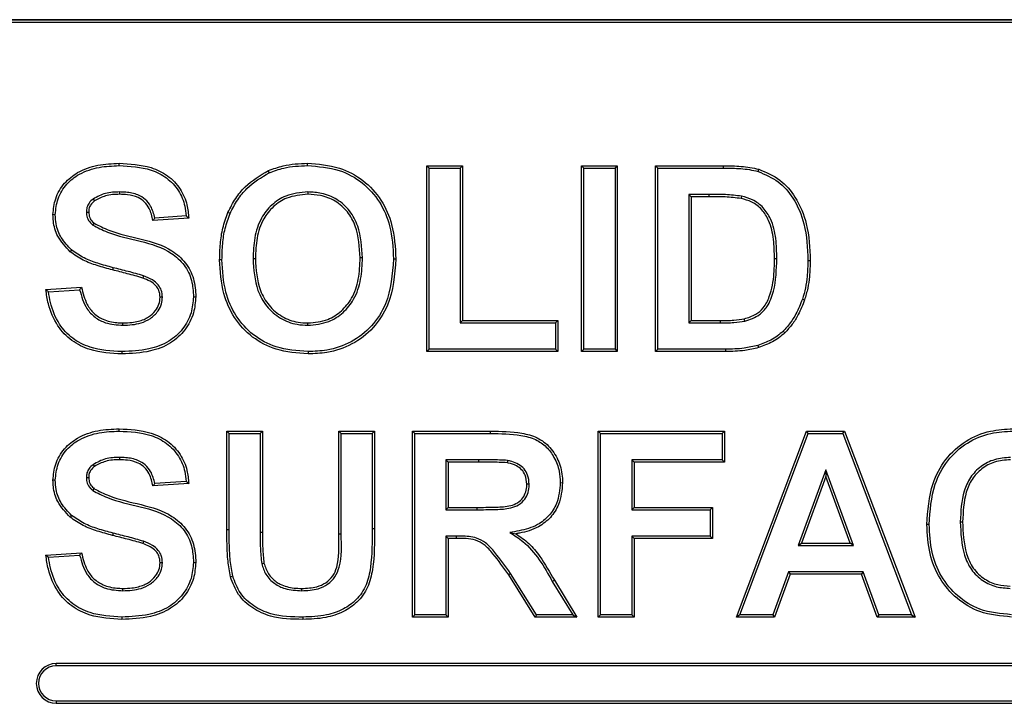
# Model space of a CAD drawing. Header units: inches. Extents: x 0.3 to 33.8, y 0.2 to 21.7.
# Tile 88 of 192: x 12.4074 to 12.4816, y 15.6358 to 15.6873. Entities that reach past the tile are written whole.
import ezdxf

# ---------------------------------------------------------------- set-up
doc = ezdxf.new("R2010")
doc.units = ezdxf.units.IN
doc.header["$MEASUREMENT"] = 0

msp = doc.modelspace()

# ---------------------------------------------------------------- linework, layer by layer
at = {"color": 7, "linetype": 'Continuous', "lineweight": 25}
for p, q in [((12.53955, 15.687301), (12.23955, 15.687301)), ((12.23955, 15.687301), (12.53955, 15.687301)), ((12.53955, 15.687082), (12.23955, 15.687082)), ((12.414897, 15.676305), (12.414896, 15.67648)), ((12.429091, 15.676305), (12.429092, 15.67648)), ((12.426212, 15.67577), (12.426142, 15.67593)), ((12.438261, 15.676126), (12.438086, 15.676301)), ((12.438086, 15.676301), (12.440778, 15.676301)), ((12.438086, 15.662301), (12.438086, 15.676301)), ((12.438261, 15.662476), (12.438261, 15.676126)), ((12.438261, 15.676126), (12.440604, 15.676126)), ((12.440604, 15.676126), (12.440778, 15.676301)), ((12.440604, 15.676126), (12.440604, 15.664459)), ((12.440778, 15.676301), (12.440778, 15.664634)), ((12.449928, 15.676126), (12.449753, 15.676301)), ((12.449753, 15.676301), (12.452445, 15.676301)), ((12.449753, 15.662301), (12.449753, 15.676301)), ((12.449928, 15.662476), (12.449928, 15.676126)), ((12.449928, 15.676126), (12.45227, 15.676126)), ((12.45227, 15.676126), (12.452445, 15.676301)), ((12.45227, 15.676126), (12.45227, 15.662476)), ((12.452445, 15.676301), (12.452445, 15.662301)), ((12.455492, 15.676126), (12.455317, 15.676301)), ((12.455317, 15.676301), (12.460452, 15.676301)), ((12.455317, 15.662301), (12.455317, 15.676301)), ((12.455492, 15.676126), (12.460452, 15.676126)), ((12.455492, 15.662476), (12.455492, 15.676126)), ((12.460452, 15.676126), (12.460452, 15.676301)), ((12.463053, 15.675866), (12.463102, 15.676034)), ((12.41493, 15.674322), (12.41493, 15.674147)), ((12.429126, 15.674322), (12.429126, 15.674147)), ((12.412936, 15.673792), (12.413039, 15.67365)), ((12.457834, 15.674142), (12.458009, 15.673967)), ((12.459342, 15.674142), (12.457834, 15.674142)), ((12.457834, 15.674142), (12.457834, 15.664459)), ((12.459341, 15.673967), (12.458009, 15.673967)), ((12.458009, 15.673967), (12.458009, 15.664634)), ((12.459342, 15.674142), (12.459341, 15.673967)), ((12.461812, 15.674004), (12.461776, 15.673833)), ((12.412424, 15.672801), (12.412599, 15.672801)), ((12.423257, 15.672705), (12.423096, 15.672775)), ((12.410082, 15.672612), (12.409907, 15.672613)), ((12.420137, 15.672352), (12.417445, 15.672172)), ((12.419952, 15.672515), (12.417587, 15.672357)), ((12.412902, 15.671833), (12.413014, 15.671968)), ((12.411315, 15.669954), (12.4112, 15.669822)), ((12.422646, 15.669218), (12.422471, 15.669216)), ((12.424988, 15.669309), (12.425163, 15.669309)), ((12.433236, 15.669348), (12.433061, 15.669348)), ((12.435578, 15.669281), (12.435753, 15.669281)), ((12.464466, 15.669295), (12.464291, 15.669295)), ((12.466809, 15.669166), (12.466984, 15.669166)), ((12.414442, 15.668618), (12.414399, 15.668448)), ((12.41673, 15.668004), (12.416671, 15.667839)), ((12.409368, 15.666967), (12.412061, 15.667147)), ((12.409568, 15.666805), (12.411919, 15.666962)), ((12.418159, 15.666387), (12.417984, 15.666387)), ((12.420501, 15.666415), (12.420676, 15.666415)), ((12.466391, 15.666243), (12.466557, 15.666188)), ((12.440604, 15.664459), (12.440778, 15.664634)), ((12.440778, 15.664634), (12.447958, 15.664634)), ((12.447783, 15.664459), (12.447958, 15.664634)), ((12.447958, 15.664634), (12.447958, 15.662301)), ((12.457834, 15.664459), (12.458009, 15.664634)), ((12.458009, 15.664634), (12.460225, 15.664634)), ((12.460225, 15.664459), (12.460225, 15.664634)), ((12.462058, 15.664598), (12.462017, 15.664769)), ((12.415178, 15.664279), (12.415179, 15.664454)), ((12.429126, 15.664279), (12.429126, 15.664454)), ((12.440604, 15.664459), (12.447783, 15.664459)), ((12.447783, 15.664459), (12.447783, 15.662476)), ((12.457834, 15.664459), (12.460225, 15.664459)), ((12.464944, 15.663841), (12.465065, 15.663714)), ((12.438261, 15.662476), (12.438086, 15.662301)), ((12.447783, 15.662476), (12.438261, 15.662476)), ((12.447783, 15.662476), (12.447958, 15.662301)), ((12.449928, 15.662476), (12.449753, 15.662301)), ((12.45227, 15.662476), (12.449928, 15.662476)), ((12.45227, 15.662476), (12.452445, 15.662301)), ((12.455492, 15.662476), (12.455317, 15.662301)), ((12.460603, 15.662476), (12.455492, 15.662476)), ((12.460603, 15.662476), (12.460603, 15.662301)), ((12.463036, 15.662764), (12.463091, 15.662598)), ((12.415107, 15.662296), (12.415106, 15.662121)), ((12.429131, 15.662296), (12.429131, 15.662121)), ((12.447958, 15.662301), (12.438086, 15.662301)), ((12.452445, 15.662301), (12.449753, 15.662301)), ((12.460603, 15.662301), (12.455317, 15.662301)), ((12.414897, 15.656305), (12.414896, 15.65648)), ((12.423184, 15.656126), (12.423009, 15.656301)), ((12.423009, 15.656301), (12.425702, 15.656301)), ((12.423009, 15.648863), (12.423009, 15.656301)), ((12.423184, 15.656126), (12.425527, 15.656126)), ((12.423184, 15.648864), (12.423184, 15.656126)), ((12.425527, 15.656126), (12.425702, 15.656301)), ((12.425527, 15.656126), (12.425527, 15.648703)), ((12.425702, 15.656301), (12.425702, 15.648703)), ((12.43162, 15.656126), (12.431445, 15.656301)), ((12.431445, 15.648541), (12.431445, 15.656301)), ((12.431445, 15.656301), (12.434137, 15.656301)), ((12.43162, 15.64854), (12.43162, 15.656126)), ((12.43162, 15.656126), (12.433962, 15.656126)), ((12.433962, 15.656126), (12.434137, 15.656301)), ((12.433962, 15.656126), (12.433962, 15.648978)), ((12.434137, 15.656301), (12.434137, 15.648978)), ((12.437184, 15.656126), (12.437009, 15.656301)), ((12.437009, 15.656301), (12.442885, 15.656301)), ((12.437009, 15.642301), (12.437009, 15.656301)), ((12.437184, 15.656126), (12.442884, 15.656126)), ((12.437184, 15.642476), (12.437184, 15.656126)), ((12.442884, 15.656126), (12.442885, 15.656301)), ((12.451184, 15.656126), (12.451009, 15.656301)), ((12.451009, 15.642301), (12.451009, 15.656301)), ((12.451009, 15.656301), (12.460522, 15.656301)), ((12.451184, 15.642476), (12.451184, 15.656126)), ((12.451184, 15.656126), (12.460347, 15.656126)), ((12.460347, 15.656126), (12.460522, 15.656301)), ((12.460347, 15.656126), (12.460347, 15.654142)), ((12.460522, 15.656301), (12.460522, 15.653967)), ((12.46142, 15.642301), (12.466706, 15.656301)), ((12.461673, 15.642476), (12.466827, 15.656126)), ((12.466827, 15.656126), (12.466706, 15.656301)), ((12.466706, 15.656301), (12.469564, 15.656301)), ((12.466827, 15.656126), (12.469443, 15.656126)), ((12.469443, 15.656126), (12.469564, 15.656301)), ((12.469443, 15.656126), (12.474627, 15.642476)), ((12.469564, 15.656301), (12.474881, 15.642301)), ((12.41493, 15.654322), (12.41493, 15.654147)), ((12.412936, 15.653792), (12.413039, 15.65365)), ((12.44199, 15.654142), (12.439527, 15.654142)), ((12.439527, 15.654142), (12.439527, 15.650382)), ((12.439527, 15.654142), (12.439702, 15.653967)), ((12.439702, 15.653967), (12.439702, 15.650557)), ((12.44199, 15.653967), (12.439702, 15.653967)), ((12.44199, 15.654142), (12.44199, 15.653967)), ((12.444156, 15.654096), (12.44413, 15.653922)), ((12.453527, 15.654142), (12.453702, 15.653967)), ((12.460347, 15.654142), (12.453527, 15.654142)), ((12.453527, 15.654142), (12.453527, 15.650382)), ((12.460522, 15.653967), (12.453702, 15.653967)), ((12.453702, 15.653967), (12.453702, 15.650557)), ((12.460347, 15.654142), (12.460522, 15.653967)), ((12.412424, 15.652801), (12.412599, 15.652801)), ((12.46815, 15.6534), (12.466069, 15.64769)), ((12.46815, 15.65289), (12.466319, 15.647865)), ((12.46815, 15.6534), (12.46815, 15.65289)), ((12.47024, 15.64769), (12.46815, 15.6534)), ((12.46999, 15.647865), (12.46815, 15.65289)), ((12.410082, 15.652612), (12.409907, 15.652613)), ((12.412902, 15.651833), (12.413014, 15.651968)), ((12.420137, 15.652352), (12.417445, 15.652172)), ((12.419952, 15.652515), (12.417587, 15.652357)), ((12.4458, 15.652299), (12.445625, 15.652299)), ((12.448142, 15.652423), (12.448317, 15.652422)), ((12.439527, 15.650382), (12.439702, 15.650557)), ((12.439702, 15.650557), (12.441869, 15.650557)), ((12.441869, 15.650382), (12.441869, 15.650557)), ((12.453527, 15.650382), (12.453702, 15.650557)), ((12.453702, 15.650557), (12.459625, 15.650557)), ((12.45945, 15.650382), (12.459625, 15.650557)), ((12.459625, 15.650557), (12.459625, 15.648224)), ((12.411315, 15.649954), (12.4112, 15.649822)), ((12.439527, 15.650382), (12.441869, 15.650382)), ((12.453527, 15.650382), (12.45945, 15.650382)), ((12.45945, 15.650382), (12.45945, 15.648399)), ((12.475953, 15.64927), (12.475778, 15.64927)), ((12.478296, 15.649475), (12.478471, 15.649475)), ((12.414442, 15.648618), (12.414399, 15.648448)), ((12.423184, 15.648864), (12.423009, 15.648863)), ((12.425527, 15.648703), (12.425702, 15.648703)), ((12.43162, 15.64854), (12.431445, 15.648541)), ((12.433962, 15.648978), (12.434137, 15.648978)), ((12.439527, 15.648399), (12.439702, 15.648224)), ((12.440305, 15.648399), (12.439527, 15.648399)), ((12.439527, 15.648399), (12.439527, 15.642476)), ((12.440305, 15.648399), (12.440305, 15.648224)), ((12.444341, 15.648669), (12.444806, 15.648571)), ((12.45945, 15.648399), (12.453527, 15.648399)), ((12.453527, 15.648399), (12.453527, 15.642476)), ((12.453527, 15.648399), (12.453702, 15.648224)), ((12.45945, 15.648399), (12.459625, 15.648224)), ((12.41673, 15.648004), (12.416671, 15.647839)), ((12.440305, 15.648224), (12.439702, 15.648224)), ((12.439702, 15.648224), (12.439702, 15.642301)), ((12.453702, 15.648224), (12.453702, 15.642301)), ((12.459625, 15.648224), (12.453702, 15.648224)), ((12.466069, 15.64769), (12.466319, 15.647865)), ((12.466069, 15.64769), (12.47024, 15.64769)), ((12.466319, 15.647865), (12.46999, 15.647865)), ((12.47024, 15.64769), (12.46999, 15.647865)), ((12.409368, 15.646967), (12.412061, 15.647147)), ((12.409568, 15.646805), (12.411919, 15.646962)), ((12.418159, 15.646387), (12.417984, 15.646387)), ((12.420501, 15.646415), (12.420676, 15.646415)), ((12.42564, 15.646321), (12.425811, 15.646359)), ((12.423454, 15.645368), (12.423284, 15.645327)), ((12.444401, 15.645576), (12.444256, 15.645478)), ((12.446247, 15.642301), (12.444256, 15.645478)), ((12.446344, 15.642476), (12.444401, 15.645576)), ((12.46535, 15.645706), (12.464172, 15.642476)), ((12.465472, 15.645531), (12.464294, 15.642301)), ((12.470968, 15.645706), (12.46535, 15.645706)), ((12.46535, 15.645706), (12.465472, 15.645531)), ((12.470845, 15.645531), (12.465472, 15.645531)), ((12.470968, 15.645706), (12.470845, 15.645531)), ((12.472026, 15.642301), (12.470845, 15.645531)), ((12.472148, 15.642476), (12.470968, 15.645706)), ((12.447546, 15.644983), (12.447697, 15.645071)), ((12.447546, 15.644983), (12.449082, 15.642476)), ((12.447697, 15.645071), (12.449394, 15.642301)), ((12.415178, 15.644279), (12.415179, 15.644454)), ((12.428658, 15.644279), (12.428657, 15.644454)), ((12.437184, 15.642476), (12.437009, 15.642301)), ((12.439527, 15.642476), (12.437184, 15.642476)), ((12.439527, 15.642476), (12.439702, 15.642301)), ((12.446344, 15.642476), (12.446247, 15.642301)), ((12.449082, 15.642476), (12.446344, 15.642476)), ((12.449082, 15.642476), (12.449394, 15.642301)), ((12.451184, 15.642476), (12.451009, 15.642301)), ((12.453527, 15.642476), (12.451184, 15.642476)), ((12.453527, 15.642476), (12.453702, 15.642301)), ((12.461673, 15.642476), (12.46142, 15.642301)), ((12.464172, 15.642476), (12.461673, 15.642476)), ((12.464172, 15.642476), (12.464294, 15.642301)), ((12.472148, 15.642476), (12.472026, 15.642301)), ((12.474627, 15.642476), (12.472148, 15.642476)), ((12.474627, 15.642476), (12.474881, 15.642301)), ((12.415107, 15.642296), (12.415106, 15.642121)), ((12.428739, 15.642296), (12.428739, 15.642121)), ((12.439702, 15.642301), (12.437009, 15.642301)), ((12.449394, 15.642301), (12.446247, 15.642301)), ((12.453702, 15.642301), (12.451009, 15.642301)), ((12.464294, 15.642301), (12.46142, 15.642301)), ((12.474881, 15.642301), (12.472026, 15.642301)), ((12.41015, 15.638626), (12.41015, 15.638801)), ((12.50715, 15.638801), (12.41015, 15.638801)), ((12.50715, 15.638626), (12.41015, 15.638626)), ((12.41015, 15.635976), (12.41015, 15.635801)), ((12.41015, 15.635976), (12.50715, 15.635976)), ((12.41015, 15.635801), (12.50715, 15.635801))]:
    msp.add_line(p, q, dxfattribs=at)
for radius in [0.0015, 0.001325]:
    msp.add_arc((12.41015, 15.637301), radius, 90, 270, dxfattribs=at)
for points, knots in [([(12.409907, 15.672613), (12.409948, 15.673019), (12.410035, 15.673877), (12.41071, 15.675014), (12.411829, 15.675912), (12.413279, 15.676409), (12.414359, 15.676457), (12.414896, 15.67648)], [0, 0, 0, 0, 0.172052, 0.363336, 0.542026, 0.772394, 1, 1, 1, 1]), ([(12.414896, 15.67648), (12.415713, 15.676438), (12.416993, 15.676372), (12.418588, 15.675611), (12.419539, 15.674608), (12.420043, 15.673455), (12.420109, 15.672687), (12.420137, 15.672352)], [0, 0, 0, 0, 0.324005, 0.507748, 0.692581, 0.865868, 1, 1, 1, 1]), ([(12.426142, 15.67593), (12.426511, 15.676064), (12.427167, 15.676301), (12.428167, 15.676455), (12.428783, 15.676472), (12.429092, 15.67648)], [0, 0, 0, 0, 0.388617, 0.692273, 1, 1, 1, 1]), ([(12.429092, 15.67648), (12.429908, 15.676422), (12.431399, 15.676315), (12.433342, 15.675265), (12.434721, 15.673761), (12.435616, 15.671694), (12.435704, 15.670152), (12.435753, 15.669281)], [0, 0, 0, 0, 0.219644, 0.401548, 0.583517, 0.764892, 1, 1, 1, 1]), ([(12.410082, 15.672612), (12.410125, 15.673019), (12.410215, 15.673855), (12.410884, 15.674944), (12.411972, 15.675785), (12.413362, 15.676241), (12.414393, 15.676284), (12.414897, 15.676305)], [0, 0, 0, 0, 0.179157, 0.367959, 0.544847, 0.777805, 1, 1, 1, 1]), ([(12.414897, 15.676305), (12.415715, 15.676263), (12.416974, 15.676198), (12.418519, 15.675439), (12.419413, 15.674473), (12.419855, 15.673431), (12.419925, 15.672767), (12.419952, 15.672515)], [0, 0, 0, 0, 0.344295, 0.529802, 0.716358, 0.8925, 1, 1, 1, 1]), ([(12.423096, 15.672775), (12.423279, 15.673134), (12.423633, 15.673831), (12.42458, 15.675006), (12.425525, 15.675566), (12.426142, 15.67593)], [0, 0, 0, 0, 0.270192, 0.523919, 1, 1, 1, 1]), ([(12.423257, 15.672705), (12.423435, 15.673056), (12.423781, 15.673736), (12.424701, 15.674876), (12.425617, 15.675418), (12.426212, 15.67577)], [0, 0, 0, 0, 0.272029, 0.526906, 1, 1, 1, 1]), ([(12.426212, 15.67577), (12.426571, 15.6759), (12.427211, 15.676131), (12.428187, 15.67628), (12.428788, 15.676297), (12.429091, 15.676305)], [0, 0, 0, 0, 0.3876899, 0.691809, 1, 1, 1, 1]), ([(12.429091, 15.676305), (12.429908, 15.676246), (12.43138, 15.676138), (12.433277, 15.675089), (12.434601, 15.673617), (12.435449, 15.671611), (12.435532, 15.67012), (12.435578, 15.669281)], [0, 0, 0, 0, 0.225309, 0.406234, 0.587209, 0.767616, 1, 1, 1, 1]), ([(12.460452, 15.676301), (12.460894, 15.676293), (12.461559, 15.676281), (12.462447, 15.676192), (12.462883, 15.676087), (12.463102, 15.676034)], [0, 0, 0, 0, 0.496462, 0.747273, 1, 1, 1, 1]), ([(12.460452, 15.676126), (12.460886, 15.676118), (12.461538, 15.676107), (12.46241, 15.67602), (12.462838, 15.675918), (12.463053, 15.675866)], [0, 0, 0, 0, 0.496504, 0.747292, 1, 1, 1, 1]), ([(12.463053, 15.675866), (12.463581, 15.675645), (12.464625, 15.675209), (12.465839, 15.67378), (12.466702, 15.671737), (12.46677, 15.670096), (12.466809, 15.669166)], [0, 0, 0, 0, 0.205842, 0.406841, 0.663765, 1, 1, 1, 1]), ([(12.463102, 15.676034), (12.463663, 15.675798), (12.464755, 15.675338), (12.46601, 15.673841), (12.466876, 15.671756), (12.466945, 15.670093), (12.466984, 15.669166)], [0, 0, 0, 0, 0.212991, 0.414498, 0.673411, 1, 1, 1, 1]), ([(12.41493, 15.674322), (12.414752, 15.674317), (12.414397, 15.674307), (12.413701, 15.674205), (12.413239, 15.673956), (12.412936, 15.673792)], [0, 0, 0, 0, 0.25514, 0.51072, 1, 1, 1, 1]), ([(12.417587, 15.672357), (12.417505, 15.672668), (12.417366, 15.673189), (12.41689, 15.673792), (12.416238, 15.674175), (12.415554, 15.674307), (12.415086, 15.674318), (12.41493, 15.674322)], [0, 0, 0, 0, 0.2616363, 0.4380079, 0.6148852, 0.8717444, 1, 1, 1, 1]), ([(12.429126, 15.674322), (12.42855, 15.674269), (12.427555, 15.674177), (12.426353, 15.673385), (12.425502, 15.672303), (12.425051, 15.670877), (12.425009, 15.669829), (12.424988, 15.669309)], [0, 0, 0, 0, 0.232657, 0.402179, 0.571567, 0.787521, 1, 1, 1, 1]), ([(12.433236, 15.669348), (12.433191, 15.670169), (12.433122, 15.671424), (12.432328, 15.672939), (12.431356, 15.673807), (12.430227, 15.674261), (12.429469, 15.674303), (12.429126, 15.674322)], [0, 0, 0, 0, 0.3335579, 0.510686, 0.6885099, 0.8592361, 1, 1, 1, 1]), ([(12.412936, 15.673792), (12.412825, 15.673698), (12.412619, 15.673523), (12.412451, 15.673162), (12.412433, 15.672919), (12.412424, 15.672801)], [0, 0, 0, 0, 0.372574, 0.69449, 1, 1, 1, 1]), ([(12.413039, 15.67365), (12.412928, 15.673555), (12.412734, 15.673387), (12.412615, 15.673066), (12.412604, 15.672879), (12.412599, 15.672801)], [0, 0, 0, 0, 0.435692, 0.762198, 1, 1, 1, 1]), ([(12.41493, 15.674147), (12.414752, 15.674142), (12.414397, 15.674131), (12.413737, 15.67403), (12.413309, 15.673797), (12.413039, 15.67365)], [0, 0, 0, 0, 0.269262, 0.539035, 1, 1, 1, 1]), ([(12.417445, 15.672172), (12.417375, 15.672485), (12.417261, 15.672993), (12.416844, 15.673593), (12.416272, 15.67397), (12.415604, 15.674128), (12.415129, 15.674141), (12.41493, 15.674147)], [0, 0, 0, 0, 0.26724, 0.433394, 0.600487, 0.832293, 1, 1, 1, 1]), ([(12.429126, 15.674147), (12.428578, 15.674097), (12.42763, 15.674012), (12.426482, 15.673262), (12.425666, 15.672231), (12.425226, 15.67085), (12.425184, 15.669826), (12.425163, 15.669309)], [0, 0, 0, 0, 0.2298608, 0.3978292, 0.5656635, 0.7803435, 1, 1, 1, 1]), ([(12.433061, 15.669348), (12.433016, 15.67017), (12.432949, 15.671406), (12.432154, 15.672869), (12.43122, 15.67368), (12.430152, 15.674093), (12.42944, 15.67413), (12.429126, 15.674147)], [0, 0, 0, 0, 0.3468156, 0.5212678, 0.6963324, 0.8656557, 1, 1, 1, 1]), ([(12.461776, 15.673833), (12.461373, 15.67388), (12.460768, 15.673951), (12.459954, 15.673962), (12.459546, 15.673966), (12.459341, 15.673967)], [0, 0, 0, 0, 0.497513, 0.7487185, 1, 1, 1, 1]), ([(12.461812, 15.674004), (12.461404, 15.674052), (12.46079, 15.674125), (12.459964, 15.674137), (12.459549, 15.674141), (12.459342, 15.674142)], [0, 0, 0, 0, 0.4974938, 0.7487072, 1, 1, 1, 1]), ([(12.464291, 15.669295), (12.464282, 15.669781), (12.464264, 15.670757), (12.463974, 15.672039), (12.463382, 15.673016), (12.462634, 15.673599), (12.46205, 15.673758), (12.461776, 15.673833)], [0, 0, 0, 0, 0.256553, 0.515097, 0.68237, 0.850955, 1, 1, 1, 1]), ([(12.464466, 15.669295), (12.464457, 15.669802), (12.464437, 15.670819), (12.464121, 15.672157), (12.463483, 15.673169), (12.462697, 15.673763), (12.462092, 15.673928), (12.461812, 15.674004)], [0, 0, 0, 0, 0.256721, 0.515632, 0.684188, 0.853875, 1, 1, 1, 1]), ([(12.412424, 15.672801), (12.412436, 15.672664), (12.412463, 15.672368), (12.412672, 15.672043), (12.412845, 15.671885), (12.412902, 15.671833)], [0, 0, 0, 0, 0.368617, 0.790901, 1, 1, 1, 1]), ([(12.412599, 15.672801), (12.412614, 15.672662), (12.412643, 15.672393), (12.41284, 15.672126), (12.412975, 15.672004), (12.413014, 15.671968)], [0, 0, 0, 0, 0.430064, 0.8328123, 1, 1, 1, 1]), ([(12.422471, 15.669216), (12.422481, 15.669618), (12.422503, 15.67042), (12.422679, 15.671627), (12.422956, 15.67239), (12.423096, 15.672775)], [0, 0, 0, 0, 0.331619, 0.662122, 1, 1, 1, 1]), ([(12.4112, 15.669822), (12.410853, 15.670191), (12.410237, 15.670847), (12.409932, 15.671894), (12.409912, 15.672447), (12.409907, 15.672613)], [0, 0, 0, 0, 0.4737991, 0.8429647, 1, 1, 1, 1]), ([(12.411315, 15.669954), (12.411031, 15.670247), (12.41049, 15.670804), (12.410127, 15.671777), (12.410094, 15.672377), (12.410082, 15.672612)], [0, 0, 0, 0, 0.402466, 0.76658, 1, 1, 1, 1]), ([(12.417587, 15.672357), (12.41757, 15.672335), (12.417538, 15.672293), (12.417491, 15.672231), (12.41746, 15.672192), (12.417445, 15.672172)], [0, 0, 0, 0, 0.364016, 0.682008, 1, 1, 1, 1]), ([(12.419952, 15.672515), (12.419983, 15.672488), (12.420045, 15.672433), (12.420107, 15.672379), (12.420137, 15.672352)], [0, 0, 0, 0, 0.5, 1, 1, 1, 1]), ([(12.422646, 15.669218), (12.422657, 15.669619), (12.422678, 15.670409), (12.422852, 15.671591), (12.423121, 15.672331), (12.423257, 15.672705)], [0, 0, 0, 0, 0.338442, 0.665614, 1, 1, 1, 1]), ([(12.412902, 15.671833), (12.413266, 15.671643), (12.415138, 15.670669), (12.417909, 15.670625), (12.41985, 15.668867), (12.420431, 15.667689), (12.420478, 15.666836), (12.420501, 15.666415)], [0, 0, 0, 0, 0.120927, 0.623215, 0.749625, 0.876337, 1, 1, 1, 1]), ([(12.413014, 15.671968), (12.41338, 15.671782), (12.415235, 15.670843), (12.417967, 15.670761), (12.419943, 15.669036), (12.420594, 15.667797), (12.420648, 15.66688), (12.420676, 15.666415)], [0, 0, 0, 0, 0.119346, 0.604839, 0.734998, 0.865475, 1, 1, 1, 1]), ([(12.414399, 15.668448), (12.414012, 15.668553), (12.41326, 15.668756), (12.412151, 15.669156), (12.41152, 15.669598), (12.4112, 15.669822)], [0, 0, 0, 0, 0.343603, 0.667034, 1, 1, 1, 1]), ([(12.414442, 15.668618), (12.414055, 15.668723), (12.413316, 15.668922), (12.412234, 15.669313), (12.411624, 15.669738), (12.411315, 15.669954)], [0, 0, 0, 0, 0.3518969, 0.6713235, 1, 1, 1, 1]), ([(12.429131, 15.662121), (12.428317, 15.662179), (12.426832, 15.662284), (12.424886, 15.663306), (12.423514, 15.664795), (12.422609, 15.666831), (12.422521, 15.668356), (12.422471, 15.669216)], [0, 0, 0, 0, 0.221251, 0.403201, 0.585272, 0.766152, 1, 1, 1, 1]), ([(12.429131, 15.662296), (12.428316, 15.662355), (12.426849, 15.66246), (12.42495, 15.663482), (12.423632, 15.664941), (12.422775, 15.666917), (12.422692, 15.668391), (12.422646, 15.669218)], [0, 0, 0, 0, 0.226999, 0.407972, 0.589025, 0.769301, 1, 1, 1, 1]), ([(12.424988, 15.669309), (12.425038, 15.668488), (12.425115, 15.667206), (12.425963, 15.665661), (12.427007, 15.664758), (12.428132, 15.664325), (12.428851, 15.664292), (12.429126, 15.664279)], [0, 0, 0, 0, 0.332447, 0.518758, 0.705503, 0.88774, 1, 1, 1, 1]), ([(12.425163, 15.669309), (12.425213, 15.668486), (12.425289, 15.667225), (12.426137, 15.665733), (12.427138, 15.664888), (12.428202, 15.664494), (12.428876, 15.664465), (12.429126, 15.664454)], [0, 0, 0, 0, 0.345652, 0.529338, 0.713363, 0.893647, 1, 1, 1, 1]), ([(12.429126, 15.664279), (12.429664, 15.66433), (12.430631, 15.664421), (12.431821, 15.665201), (12.432699, 15.666295), (12.433172, 15.667747), (12.433215, 15.668816), (12.433236, 15.669348)], [0, 0, 0, 0, 0.217331, 0.390761, 0.563884, 0.782534, 1, 1, 1, 1]), ([(12.429126, 15.664454), (12.429636, 15.664501), (12.430556, 15.664586), (12.431691, 15.665324), (12.432535, 15.666366), (12.432998, 15.667774), (12.43304, 15.668818), (12.433061, 15.669348)], [0, 0, 0, 0, 0.214195, 0.38597, 0.557418, 0.775386, 1, 1, 1, 1]), ([(12.435578, 15.669281), (12.435489, 15.668114), (12.435349, 15.666285), (12.433996, 15.664162), (12.432439, 15.66294), (12.430725, 15.662364), (12.429607, 15.662317), (12.429131, 15.662296)], [0, 0, 0, 0, 0.321895, 0.504385, 0.68698, 0.866974, 1, 1, 1, 1]), ([(12.435753, 15.669281), (12.43566, 15.668082), (12.435514, 15.666202), (12.434112, 15.664025), (12.432504, 15.662773), (12.430749, 15.66219), (12.429609, 15.662141), (12.429131, 15.662121)], [0, 0, 0, 0, 0.322251, 0.505547, 0.688946, 0.86962, 1, 1, 1, 1]), ([(12.462017, 15.664769), (12.462315, 15.664862), (12.46285, 15.66503), (12.463537, 15.665617), (12.464046, 15.666679), (12.464268, 15.667958), (12.464285, 15.668919), (12.464291, 15.669295)], [0, 0, 0, 0, 0.168212, 0.302001, 0.477377, 0.795802, 1, 1, 1, 1]), ([(12.462058, 15.664598), (12.462447, 15.664725), (12.463099, 15.664938), (12.463858, 15.665777), (12.464403, 15.667221), (12.464441, 15.668472), (12.464466, 15.669295)], [0, 0, 0, 0, 0.209496, 0.351214, 0.572903, 1, 1, 1, 1]), ([(12.466809, 15.669166), (12.466798, 15.668764), (12.46678, 15.668071), (12.466643, 15.667089), (12.466475, 15.666526), (12.466391, 15.666243)], [0, 0, 0, 0, 0.406538, 0.701546, 1, 1, 1, 1]), ([(12.466984, 15.669166), (12.466973, 15.668764), (12.466955, 15.668062), (12.466816, 15.667061), (12.466644, 15.66648), (12.466557, 15.666188)], [0, 0, 0, 0, 0.398981, 0.69772, 1, 1, 1, 1]), ([(12.416671, 15.667839), (12.416479, 15.667899), (12.416095, 15.668017), (12.415521, 15.668164), (12.414956, 15.66831), (12.414585, 15.668402), (12.414399, 15.668448)], [0, 0, 0, 0, 0.256205, 0.51231, 0.75615, 1, 1, 1, 1]), ([(12.41673, 15.668004), (12.416538, 15.668064), (12.416154, 15.668182), (12.415577, 15.66833), (12.415007, 15.668477), (12.41463, 15.668571), (12.414442, 15.668618)], [0, 0, 0, 0, 0.254384, 0.508678, 0.754334, 1, 1, 1, 1]), ([(12.417984, 15.666387), (12.417966, 15.666571), (12.417936, 15.666891), (12.417651, 15.667318), (12.417222, 15.667627), (12.416861, 15.667766), (12.416671, 15.667839)], [0, 0, 0, 0, 0.259629, 0.450427, 0.710178, 1, 1, 1, 1]), ([(12.418159, 15.666387), (12.418143, 15.66657), (12.418114, 15.666907), (12.417842, 15.667374), (12.417372, 15.667753), (12.416962, 15.667914), (12.41673, 15.668004)], [0, 0, 0, 0, 0.23482, 0.433023, 0.679207, 1, 1, 1, 1]), ([(12.409568, 15.666805), (12.409534, 15.666832), (12.409468, 15.666886), (12.409401, 15.66694), (12.409368, 15.666967)], [0, 0, 0, 0, 0.5, 1, 1, 1, 1]), ([(12.415106, 15.662121), (12.41429, 15.662167), (12.412962, 15.662241), (12.411282, 15.663059), (12.410149, 15.664262), (12.409566, 15.665654), (12.409422, 15.666609), (12.409368, 15.666967)], [0, 0, 0, 0, 0.289816, 0.471635, 0.65423, 0.870325, 1, 1, 1, 1]), ([(12.415107, 15.662296), (12.414289, 15.662342), (12.412982, 15.662415), (12.41135, 15.663231), (12.410272, 15.664403), (12.40975, 15.665683), (12.409612, 15.666534), (12.409568, 15.666805)], [0, 0, 0, 0, 0.305934, 0.489458, 0.673741, 0.89629, 1, 1, 1, 1]), ([(12.411919, 15.666962), (12.411942, 15.666993), (12.411989, 15.667054), (12.412037, 15.667116), (12.412061, 15.667147)], [0, 0, 0, 0, 0.5, 1, 1, 1, 1]), ([(12.411919, 15.666962), (12.412058, 15.666464), (12.41228, 15.665675), (12.413048, 15.664846), (12.413988, 15.664359), (12.414733, 15.664309), (12.415178, 15.664279)], [0, 0, 0, 0, 0.329182, 0.521817, 0.714358, 1, 1, 1, 1]), ([(12.412061, 15.667147), (12.41217, 15.6667), (12.412346, 15.665979), (12.412962, 15.665145), (12.413745, 15.664652), (12.414523, 15.664474), (12.415026, 15.664459), (12.415179, 15.664454)], [0, 0, 0, 0, 0.3005594, 0.4839303, 0.6679199, 0.8990142, 1, 1, 1, 1]), ([(12.420676, 15.666415), (12.42064, 15.666009), (12.420562, 15.665123), (12.419907, 15.663877), (12.418772, 15.662837), (12.417095, 15.66221), (12.415826, 15.662153), (12.415106, 15.662121)], [0, 0, 0, 0, 0.153744, 0.335395, 0.519287, 0.727396, 1, 1, 1, 1]), ([(12.420501, 15.666415), (12.420463, 15.666009), (12.420383, 15.665144), (12.419734, 15.663944), (12.418625, 15.662957), (12.417008, 15.662378), (12.415788, 15.662326), (12.415107, 15.662296)], [0, 0, 0, 0, 0.1594029, 0.3394374, 0.5211608, 0.7323564, 1, 1, 1, 1]), ([(12.415178, 15.664279), (12.415642, 15.664302), (12.416373, 15.664338), (12.417287, 15.664766), (12.417818, 15.665283), (12.418116, 15.665855), (12.418145, 15.666221), (12.418159, 15.666387)], [0, 0, 0, 0, 0.339271, 0.535046, 0.731336, 0.877741, 1, 1, 1, 1]), ([(12.415179, 15.664454), (12.415408, 15.664461), (12.4158, 15.664471), (12.416333, 15.664572), (12.416755, 15.664706), (12.41721, 15.664953), (12.41762, 15.665326), (12.417934, 15.66585), (12.417967, 15.66621), (12.417984, 15.666387)], [0, 0, 0, 0, 0.180557, 0.309791, 0.428288, 0.52929, 0.717375, 0.86105, 1, 1, 1, 1]), ([(12.466391, 15.666243), (12.466245, 15.665867), (12.466001, 15.665242), (12.465498, 15.664438), (12.46513, 15.664041), (12.464944, 15.663841)], [0, 0, 0, 0, 0.426997, 0.710361, 1, 1, 1, 1]), ([(12.466557, 15.666188), (12.466411, 15.665812), (12.466163, 15.665174), (12.465648, 15.664343), (12.465261, 15.663925), (12.465065, 15.663714)], [0, 0, 0, 0, 0.414484, 0.703929, 1, 1, 1, 1]), ([(12.460225, 15.664634), (12.460393, 15.664636), (12.460729, 15.66464), (12.461329, 15.664658), (12.461756, 15.664726), (12.462017, 15.664769)], [0, 0, 0, 0, 0.280203, 0.56044, 1, 1, 1, 1]), ([(12.460225, 15.664459), (12.460394, 15.664461), (12.46073, 15.664465), (12.461344, 15.664483), (12.461784, 15.664554), (12.462058, 15.664598)], [0, 0, 0, 0, 0.2740226, 0.548078, 1, 1, 1, 1]), ([(12.464944, 15.663841), (12.4648, 15.663713), (12.464513, 15.663457), (12.463878, 15.663075), (12.463367, 15.662886), (12.463036, 15.662764)], [0, 0, 0, 0, 0.261019, 0.522605, 1, 1, 1, 1]), ([(12.465065, 15.663714), (12.464922, 15.663586), (12.464634, 15.66333), (12.463981, 15.662928), (12.463446, 15.66273), (12.463091, 15.662598)], [0, 0, 0, 0, 0.2521029, 0.5047544, 1, 1, 1, 1]), ([(12.463036, 15.662764), (12.462691, 15.662682), (12.462119, 15.662545), (12.4613, 15.662487), (12.460835, 15.662479), (12.460603, 15.662476)], [0, 0, 0, 0, 0.4324584, 0.7157371, 1, 1, 1, 1]), ([(12.463091, 15.662598), (12.462745, 15.662514), (12.462164, 15.662374), (12.461327, 15.662313), (12.460845, 15.662305), (12.460603, 15.662301)], [0, 0, 0, 0, 0.424348, 0.711655, 1, 1, 1, 1]), ([(12.409907, 15.652613), (12.409948, 15.653019), (12.410035, 15.653877), (12.41071, 15.655014), (12.411829, 15.655912), (12.413279, 15.656409), (12.414359, 15.656457), (12.414896, 15.65648)], [0, 0, 0, 0, 0.1720521, 0.3633357, 0.5420264, 0.7723935, 1, 1, 1, 1]), ([(12.414896, 15.65648), (12.415713, 15.656438), (12.416993, 15.656372), (12.418588, 15.655611), (12.419539, 15.654608), (12.420043, 15.653455), (12.420109, 15.652687), (12.420137, 15.652352)], [0, 0, 0, 0, 0.324005, 0.507748, 0.692581, 0.865868, 1, 1, 1, 1]), ([(12.475778, 15.64927), (12.475845, 15.650319), (12.475956, 15.65206), (12.477111, 15.654245), (12.478644, 15.655633), (12.480457, 15.656382), (12.481688, 15.656449), (12.48226, 15.65648)], [0, 0, 0, 0, 0.285471, 0.473794, 0.662678, 0.843443, 1, 1, 1, 1]), ([(12.410082, 15.652612), (12.410125, 15.653019), (12.410215, 15.653855), (12.410884, 15.654944), (12.411972, 15.655785), (12.413362, 15.656241), (12.414393, 15.656284), (12.414897, 15.656305)], [0, 0, 0, 0, 0.1791571, 0.367959, 0.5448475, 0.777805, 1, 1, 1, 1]), ([(12.414897, 15.656305), (12.415715, 15.656263), (12.416974, 15.656198), (12.418519, 15.655439), (12.419413, 15.654473), (12.419855, 15.653431), (12.419925, 15.652767), (12.419952, 15.652515)], [0, 0, 0, 0, 0.344295, 0.529802, 0.716358, 0.8925, 1, 1, 1, 1]), ([(12.442884, 15.656126), (12.443653, 15.656114), (12.444805, 15.656097), (12.446262, 15.655749), (12.447127, 15.655143), (12.447734, 15.654308), (12.448094, 15.653372), (12.448127, 15.652711), (12.448142, 15.652423)], [0, 0, 0, 0, 0.3120965, 0.4681594, 0.6001808, 0.7318651, 0.8830209, 1, 1, 1, 1]), ([(12.442885, 15.656301), (12.443674, 15.656289), (12.444865, 15.656272), (12.446437, 15.65588), (12.447439, 15.655104), (12.44809, 15.654013), (12.448305, 15.653065), (12.448315, 15.652535), (12.448317, 15.652422)], [0, 0, 0, 0, 0.309186, 0.466426, 0.625791, 0.791999, 0.955795, 1, 1, 1, 1]), ([(12.475953, 15.64927), (12.476019, 15.650301), (12.476126, 15.652005), (12.477254, 15.654138), (12.478744, 15.655485), (12.480506, 15.656211), (12.481703, 15.656275), (12.48226, 15.656305)], [0, 0, 0, 0, 0.2877946, 0.4754596, 0.6636931, 0.8435924, 1, 1, 1, 1]), ([(12.41493, 15.654322), (12.414752, 15.654317), (12.414397, 15.654307), (12.413701, 15.654205), (12.413239, 15.653956), (12.412936, 15.653792)], [0, 0, 0, 0, 0.25514, 0.51072, 1, 1, 1, 1]), ([(12.417587, 15.652357), (12.417505, 15.652668), (12.417366, 15.653189), (12.41689, 15.653792), (12.416238, 15.654175), (12.415554, 15.654307), (12.415086, 15.654318), (12.41493, 15.654322)], [0, 0, 0, 0, 0.261636, 0.438008, 0.614885, 0.871744, 1, 1, 1, 1]), ([(12.482071, 15.654322), (12.481664, 15.654292), (12.480875, 15.654234), (12.479817, 15.653681), (12.479015, 15.652852), (12.478383, 15.651424), (12.478331, 15.65026), (12.478296, 15.649475)], [0, 0, 0, 0, 0.1746637, 0.3383688, 0.5019897, 0.6641667, 1, 1, 1, 1]), ([(12.412936, 15.653792), (12.412825, 15.653698), (12.412619, 15.653523), (12.412451, 15.653162), (12.412433, 15.652919), (12.412424, 15.652801)], [0, 0, 0, 0, 0.372574, 0.69449, 1, 1, 1, 1]), ([(12.413039, 15.65365), (12.412928, 15.653555), (12.412734, 15.653387), (12.412615, 15.653066), (12.412604, 15.652879), (12.412599, 15.652801)], [0, 0, 0, 0, 0.435692, 0.762198, 1, 1, 1, 1]), ([(12.41493, 15.654147), (12.414752, 15.654142), (12.414397, 15.654131), (12.413737, 15.65403), (12.413309, 15.653797), (12.413039, 15.65365)], [0, 0, 0, 0, 0.269262, 0.539035, 1, 1, 1, 1]), ([(12.417445, 15.652172), (12.417375, 15.652485), (12.417261, 15.652993), (12.416844, 15.653593), (12.416272, 15.65397), (12.415604, 15.654128), (12.415129, 15.654141), (12.41493, 15.654147)], [0, 0, 0, 0, 0.2672401, 0.4333943, 0.6004867, 0.8322928, 1, 1, 1, 1]), ([(12.444156, 15.654096), (12.443955, 15.654108), (12.443554, 15.654134), (12.442832, 15.65414), (12.44231, 15.654141), (12.44199, 15.654142)], [0, 0, 0, 0, 0.2782967, 0.5561829, 1, 1, 1, 1]), ([(12.44413, 15.653922), (12.443929, 15.653935), (12.443528, 15.653959), (12.442814, 15.653965), (12.442302, 15.653967), (12.44199, 15.653967)], [0, 0, 0, 0, 0.281804, 0.563161, 1, 1, 1, 1]), ([(12.445625, 15.652299), (12.445604, 15.652537), (12.44557, 15.652938), (12.445249, 15.653412), (12.444818, 15.653744), (12.444414, 15.653867), (12.444166, 15.653915), (12.44413, 15.653922)], [0, 0, 0, 0, 0.290777, 0.488712, 0.686326, 0.954902, 1, 1, 1, 1]), ([(12.4458, 15.652299), (12.445781, 15.652536), (12.445748, 15.652953), (12.445433, 15.653474), (12.445011, 15.65383), (12.444561, 15.654014), (12.444267, 15.654073), (12.444156, 15.654096)], [0, 0, 0, 0, 0.262987, 0.463149, 0.663087, 0.873552, 1, 1, 1, 1]), ([(12.482072, 15.654147), (12.481664, 15.654116), (12.480894, 15.654058), (12.479881, 15.653506), (12.479135, 15.65271), (12.478552, 15.651341), (12.478504, 15.650229), (12.478471, 15.649475)], [0, 0, 0, 0, 0.181942, 0.343344, 0.504651, 0.663935, 1, 1, 1, 1]), ([(12.412424, 15.652801), (12.412436, 15.652664), (12.412463, 15.652368), (12.412672, 15.652043), (12.412845, 15.651885), (12.412902, 15.651833)], [0, 0, 0, 0, 0.368617, 0.790901, 1, 1, 1, 1]), ([(12.412599, 15.652801), (12.412614, 15.652662), (12.412643, 15.652393), (12.41284, 15.652126), (12.412975, 15.652004), (12.413014, 15.651968)], [0, 0, 0, 0, 0.430064, 0.8328123, 1, 1, 1, 1]), ([(12.4112, 15.649822), (12.410853, 15.650191), (12.410237, 15.650847), (12.409932, 15.651894), (12.409912, 15.652447), (12.409907, 15.652613)], [0, 0, 0, 0, 0.473799, 0.842965, 1, 1, 1, 1]), ([(12.411315, 15.649954), (12.411031, 15.650247), (12.41049, 15.650804), (12.410127, 15.651777), (12.410094, 15.652377), (12.410082, 15.652612)], [0, 0, 0, 0, 0.402466, 0.76658, 1, 1, 1, 1]), ([(12.413014, 15.651968), (12.41338, 15.651782), (12.415235, 15.650843), (12.417967, 15.650761), (12.419943, 15.649036), (12.420594, 15.647797), (12.420648, 15.64688), (12.420676, 15.646415)], [0, 0, 0, 0, 0.119346, 0.604839, 0.734998, 0.865475, 1, 1, 1, 1]), ([(12.417587, 15.652357), (12.41757, 15.652335), (12.417538, 15.652293), (12.417491, 15.652231), (12.41746, 15.652192), (12.417445, 15.652172)], [0, 0, 0, 0, 0.364016, 0.682008, 1, 1, 1, 1]), ([(12.419952, 15.652515), (12.419983, 15.652488), (12.420045, 15.652433), (12.420107, 15.652379), (12.420137, 15.652352)], [0, 0, 0, 0, 0.5, 1, 1, 1, 1]), ([(12.441869, 15.650382), (12.442304, 15.650387), (12.443101, 15.650397), (12.444113, 15.65043), (12.444881, 15.650644), (12.445388, 15.651026), (12.445703, 15.651542), (12.445786, 15.651984), (12.445797, 15.652234), (12.4458, 15.652299)], [0, 0, 0, 0, 0.261498, 0.47871, 0.606048, 0.734139, 0.849747, 0.960853, 1, 1, 1, 1]), ([(12.441869, 15.650557), (12.442304, 15.650563), (12.443106, 15.650573), (12.444099, 15.6506), (12.444814, 15.650814), (12.445257, 15.65115), (12.445536, 15.651606), (12.445612, 15.652006), (12.445622, 15.652235), (12.445625, 15.652299)], [0, 0, 0, 0, 0.276634, 0.510141, 0.627374, 0.745202, 0.854271, 0.959398, 1, 1, 1, 1]), ([(12.448142, 15.652423), (12.448096, 15.651887), (12.448018, 15.650985), (12.447327, 15.649895), (12.446357, 15.649137), (12.445294, 15.648822), (12.444579, 15.648707), (12.444341, 15.648669)], [0, 0, 0, 0, 0.267309, 0.450229, 0.633606, 0.878114, 1, 1, 1, 1]), ([(12.448317, 15.652422), (12.448267, 15.651857), (12.448182, 15.650906), (12.447447, 15.649763), (12.446428, 15.648975), (12.445476, 15.648687), (12.444893, 15.648586), (12.444806, 15.648571)], [0, 0, 0, 0, 0.291989, 0.490915, 0.690286, 0.953845, 1, 1, 1, 1]), ([(12.412902, 15.651833), (12.413266, 15.651643), (12.415138, 15.650669), (12.417909, 15.650625), (12.41985, 15.648867), (12.420431, 15.647689), (12.420478, 15.646836), (12.420501, 15.646415)], [0, 0, 0, 0, 0.120927, 0.623215, 0.749625, 0.876337, 1, 1, 1, 1]), ([(12.414399, 15.648448), (12.414012, 15.648553), (12.41326, 15.648756), (12.412151, 15.649156), (12.41152, 15.649598), (12.4112, 15.649822)], [0, 0, 0, 0, 0.343603, 0.667034, 1, 1, 1, 1]), ([(12.414442, 15.648618), (12.414055, 15.648723), (12.413316, 15.648922), (12.412234, 15.649313), (12.411624, 15.649738), (12.411315, 15.649954)], [0, 0, 0, 0, 0.3518969, 0.6713235, 1, 1, 1, 1]), ([(12.482164, 15.642301), (12.481344, 15.64237), (12.479857, 15.642497), (12.477983, 15.643637), (12.476672, 15.645166), (12.475892, 15.647123), (12.475817, 15.648531), (12.475778, 15.64927)], [0, 0, 0, 0, 0.229716, 0.41653, 0.603074, 0.791823, 1, 1, 1, 1]), ([(12.482165, 15.642476), (12.481343, 15.642547), (12.479872, 15.642675), (12.478042, 15.643821), (12.476786, 15.645324), (12.476058, 15.647219), (12.475989, 15.648569), (12.475953, 15.64927)], [0, 0, 0, 0, 0.235978, 0.422683, 0.609142, 0.797116, 1, 1, 1, 1]), ([(12.478296, 15.649475), (12.478331, 15.64862), (12.478382, 15.647364), (12.479074, 15.645835), (12.479941, 15.645008), (12.480984, 15.644528), (12.481708, 15.644481), (12.482055, 15.644459)], [0, 0, 0, 0, 0.357809, 0.52589, 0.695125, 0.853796, 1, 1, 1, 1]), ([(12.478471, 15.649475), (12.478503, 15.64866), (12.478551, 15.647445), (12.479207, 15.645941), (12.48007, 15.645131), (12.481071, 15.644693), (12.481742, 15.644653), (12.482055, 15.644634)], [0, 0, 0, 0, 0.355217, 0.529995, 0.706265, 0.862748, 1, 1, 1, 1]), ([(12.416671, 15.647839), (12.416479, 15.647899), (12.416095, 15.648017), (12.415521, 15.648164), (12.414956, 15.64831), (12.414585, 15.648402), (12.414399, 15.648448)], [0, 0, 0, 0, 0.256205, 0.51231, 0.75615, 1, 1, 1, 1]), ([(12.41673, 15.648004), (12.416538, 15.648064), (12.416154, 15.648182), (12.415577, 15.64833), (12.415007, 15.648477), (12.41463, 15.648571), (12.414442, 15.648618)], [0, 0, 0, 0, 0.254384, 0.508678, 0.754334, 1, 1, 1, 1]), ([(12.423284, 15.645327), (12.423215, 15.645723), (12.42308, 15.646505), (12.423023, 15.64769), (12.423014, 15.648472), (12.423009, 15.648863)], [0, 0, 0, 0, 0.339669, 0.669459, 1, 1, 1, 1]), ([(12.423454, 15.645368), (12.423386, 15.645765), (12.423253, 15.64654), (12.423198, 15.647711), (12.423189, 15.648479), (12.423184, 15.648864)], [0, 0, 0, 0, 0.343674, 0.67148, 1, 1, 1, 1]), ([(12.425527, 15.648703), (12.425527, 15.648502), (12.425528, 15.6481), (12.425537, 15.647305), (12.425599, 15.646713), (12.42564, 15.646321)], [0, 0, 0, 0, 0.252464, 0.50495, 1, 1, 1, 1]), ([(12.425702, 15.648703), (12.425702, 15.648503), (12.425703, 15.648101), (12.425712, 15.647318), (12.425772, 15.646738), (12.425811, 15.646359)], [0, 0, 0, 0, 0.2564514, 0.512925, 1, 1, 1, 1]), ([(12.428657, 15.644454), (12.429042, 15.64447), (12.429674, 15.644497), (12.43049, 15.644851), (12.431037, 15.645367), (12.431521, 15.646528), (12.431438, 15.647628), (12.431444, 15.648456), (12.431445, 15.648541)], [0, 0, 0, 0, 0.196422, 0.322713, 0.449254, 0.573382, 0.956314, 1, 1, 1, 1]), ([(12.428658, 15.644279), (12.429078, 15.644298), (12.429762, 15.644327), (12.430631, 15.644734), (12.431207, 15.645297), (12.43171, 15.646586), (12.431659, 15.647695), (12.43162, 15.64854)], [0, 0, 0, 0, 0.20432, 0.333417, 0.462633, 0.590122, 1, 1, 1, 1]), ([(12.433962, 15.648978), (12.433964, 15.647997), (12.433966, 15.646565), (12.433589, 15.644692), (12.432844, 15.643581), (12.431769, 15.642832), (12.430395, 15.642351), (12.429342, 15.642316), (12.428739, 15.642296)], [0, 0, 0, 0, 0.294748, 0.4306, 0.568136, 0.684744, 0.819581, 1, 1, 1, 1]), ([(12.434137, 15.648978), (12.434143, 15.647944), (12.434151, 15.646448), (12.433705, 15.644513), (12.432907, 15.643397), (12.431776, 15.642636), (12.430373, 15.642174), (12.429317, 15.64214), (12.428739, 15.642121)], [0, 0, 0, 0, 0.302053, 0.437168, 0.573717, 0.692128, 0.831211, 1, 1, 1, 1]), ([(12.444401, 15.645576), (12.444018, 15.646112), (12.443439, 15.64692), (12.442612, 15.64788), (12.441728, 15.648343), (12.440946, 15.648393), (12.440435, 15.648397), (12.440305, 15.648399)], [0, 0, 0, 0, 0.374267, 0.564695, 0.709898, 0.926003, 1, 1, 1, 1]), ([(12.444341, 15.648669), (12.444681, 15.648453), (12.445538, 15.647909), (12.446621, 15.646626), (12.447233, 15.645539), (12.447546, 15.644983)], [0, 0, 0, 0, 0.243394, 0.612846, 1, 1, 1, 1]), ([(12.444806, 15.648571), (12.445138, 15.648341), (12.445822, 15.647868), (12.446793, 15.646664), (12.44735, 15.645683), (12.447697, 15.645071)], [0, 0, 0, 0, 0.26291, 0.540726, 1, 1, 1, 1]), ([(12.417984, 15.646387), (12.417966, 15.646571), (12.417936, 15.646891), (12.417651, 15.647318), (12.417222, 15.647627), (12.416861, 15.647766), (12.416671, 15.647839)], [0, 0, 0, 0, 0.259629, 0.450427, 0.710178, 1, 1, 1, 1]), ([(12.418159, 15.646387), (12.418143, 15.64657), (12.418114, 15.646907), (12.417842, 15.647374), (12.417372, 15.647753), (12.416962, 15.647914), (12.41673, 15.648004)], [0, 0, 0, 0, 0.23482, 0.433023, 0.679207, 1, 1, 1, 1]), ([(12.444256, 15.645478), (12.443872, 15.646014), (12.443303, 15.646808), (12.4425, 15.647744), (12.441543, 15.648233), (12.440802, 15.648227), (12.440305, 15.648224)], [0, 0, 0, 0, 0.386841, 0.573838, 0.713837, 1, 1, 1, 1]), ([(12.409568, 15.646805), (12.409534, 15.646832), (12.409468, 15.646886), (12.409401, 15.64694), (12.409368, 15.646967)], [0, 0, 0, 0, 0.5, 1, 1, 1, 1]), ([(12.415106, 15.642121), (12.41429, 15.642167), (12.412962, 15.642241), (12.411282, 15.643059), (12.410149, 15.644262), (12.409566, 15.645654), (12.409422, 15.646609), (12.409368, 15.646967)], [0, 0, 0, 0, 0.289816, 0.471635, 0.65423, 0.870325, 1, 1, 1, 1]), ([(12.415107, 15.642296), (12.414289, 15.642342), (12.412982, 15.642415), (12.41135, 15.643231), (12.410272, 15.644403), (12.40975, 15.645683), (12.409612, 15.646534), (12.409568, 15.646805)], [0, 0, 0, 0, 0.305934, 0.489458, 0.673741, 0.89629, 1, 1, 1, 1]), ([(12.411919, 15.646962), (12.411942, 15.646993), (12.411989, 15.647054), (12.412037, 15.647116), (12.412061, 15.647147)], [0, 0, 0, 0, 0.5, 1, 1, 1, 1]), ([(12.411919, 15.646962), (12.412058, 15.646464), (12.41228, 15.645675), (12.413048, 15.644846), (12.413988, 15.644359), (12.414733, 15.644309), (12.415178, 15.644279)], [0, 0, 0, 0, 0.329182, 0.521817, 0.714358, 1, 1, 1, 1]), ([(12.412061, 15.647147), (12.41217, 15.6467), (12.412346, 15.645979), (12.412962, 15.645145), (12.413745, 15.644652), (12.414523, 15.644474), (12.415026, 15.644459), (12.415179, 15.644454)], [0, 0, 0, 0, 0.300559, 0.48393, 0.66792, 0.899014, 1, 1, 1, 1]), ([(12.420676, 15.646415), (12.42064, 15.646009), (12.420562, 15.645123), (12.419907, 15.643877), (12.418772, 15.642837), (12.417095, 15.64221), (12.415826, 15.642153), (12.415106, 15.642121)], [0, 0, 0, 0, 0.153744, 0.335395, 0.519287, 0.727396, 1, 1, 1, 1]), ([(12.420501, 15.646415), (12.420463, 15.646009), (12.420383, 15.645144), (12.419734, 15.643944), (12.418625, 15.642957), (12.417008, 15.642378), (12.415788, 15.642326), (12.415107, 15.642296)], [0, 0, 0, 0, 0.159403, 0.339437, 0.521161, 0.732356, 1, 1, 1, 1]), ([(12.415178, 15.644279), (12.415642, 15.644302), (12.416373, 15.644338), (12.417287, 15.644766), (12.417818, 15.645283), (12.418116, 15.645855), (12.418145, 15.646221), (12.418159, 15.646387)], [0, 0, 0, 0, 0.339271, 0.535046, 0.731336, 0.877741, 1, 1, 1, 1]), ([(12.415179, 15.644454), (12.415408, 15.644461), (12.4158, 15.644471), (12.416333, 15.644572), (12.416755, 15.644706), (12.41721, 15.644953), (12.41762, 15.645326), (12.417934, 15.64585), (12.417967, 15.64621), (12.417984, 15.646387)], [0, 0, 0, 0, 0.180557, 0.309791, 0.428288, 0.52929, 0.717375, 0.86105, 1, 1, 1, 1]), ([(12.42564, 15.646321), (12.425728, 15.646043), (12.425915, 15.645459), (12.426566, 15.644797), (12.427512, 15.644344), (12.42823, 15.644304), (12.428658, 15.644279)], [0, 0, 0, 0, 0.21896, 0.460075, 0.678706, 1, 1, 1, 1]), ([(12.425811, 15.646359), (12.4259, 15.646079), (12.426034, 15.64566), (12.426411, 15.645222), (12.426714, 15.644958), (12.42709, 15.644739), (12.427544, 15.644573), (12.42809, 15.644472), (12.428467, 15.64446), (12.428657, 15.644454)], [0, 0, 0, 0, 0.232751, 0.348546, 0.45998, 0.555358, 0.696611, 0.846829, 1, 1, 1, 1]), ([(12.428739, 15.642121), (12.427912, 15.642137), (12.426588, 15.642163), (12.424925, 15.642921), (12.423804, 15.643941), (12.423457, 15.644867), (12.423284, 15.645327)], [0, 0, 0, 0, 0.357396, 0.572251, 0.787605, 1, 1, 1, 1]), ([(12.428739, 15.642296), (12.427923, 15.642311), (12.42663, 15.642334), (12.425018, 15.643074), (12.42395, 15.644048), (12.423618, 15.644931), (12.423454, 15.645368)], [0, 0, 0, 0, 0.365264, 0.577838, 0.790931, 1, 1, 1, 1])]:
    msp.add_open_spline(points, degree=3, knots=knots, dxfattribs=at)

doc.saveas('drawing.dxf')
